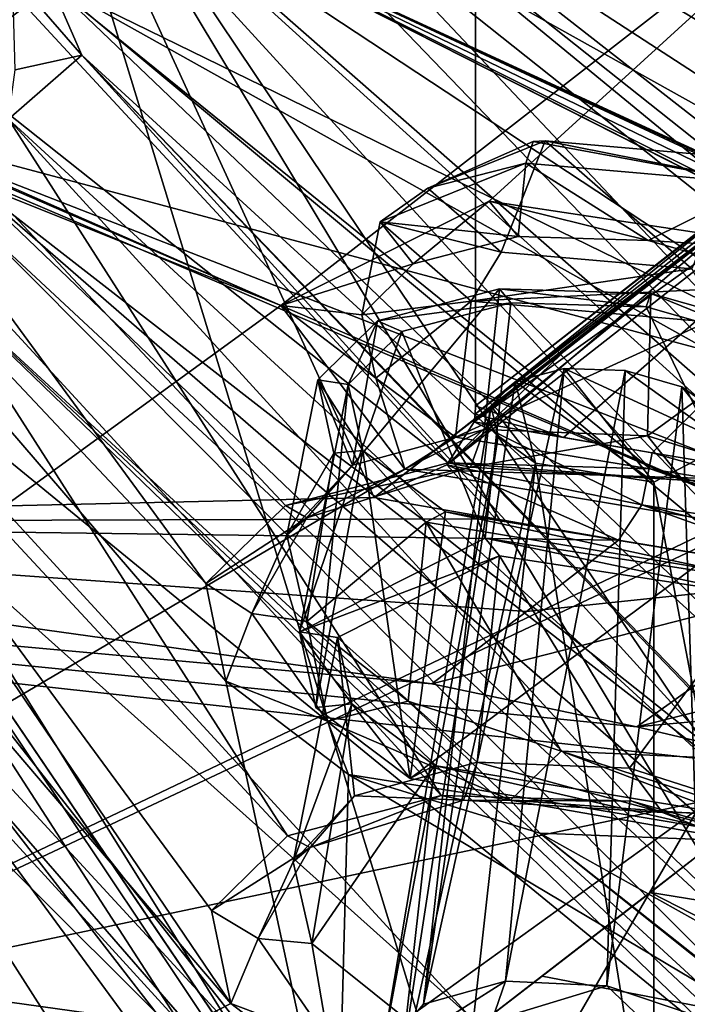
# Model space of a CAD drawing. Header units: metres. Extents: x -204 to 106, y -88 to 116.
# Tile 189 of 256: x -137.4 to -133.1, y -29.51 to -23.17. Entities that reach past the tile are written whole.
import ezdxf

# ---------------------------------------------------------------- set-up
doc = ezdxf.new("R2010")
doc.units = ezdxf.units.M
doc.layers.add('solid_20472013_1', color=7, linetype='CONTINUOUS')

msp = doc.modelspace()

# ---------------------------------------------------------------- linework, layer by layer
at = {"layer": 'solid_20472013_1'}
for points in [[(-133.814102, -17.177147, 255.727448), (-134.464096, -19.293072, 255.094696), (-132.374588, -24.023342, 260.004028)], [(-132.764984, -17.920835, 255.596497), (-133.814102, -17.177147, 255.727448), (-132.374588, -24.023342, 260.004028)], [(-134.464096, -19.293072, 255.094696), (-134.464096, -25.657036, 256.681427), (-132.374588, -24.023342, 260.004028)], [(-134.464096, -19.293072, 255.094696), (-127.535896, -20.260759, 251.213516), (-134.464096, -25.657036, 256.681427)], [(-135.116989, -26.245832, 256.728424), (-142.184998, -26.406263, 257.14267), (-138.012741, -19.932594, 270.754395)], [(-132.524551, -24.219791, 260.848114), (-138.012741, -19.932594, 270.754395), (-126.692017, -20.982759, 266.724792)], [(-132.524551, -24.219791, 260.848114), (-135.116989, -26.245832, 256.728424), (-138.012741, -19.932594, 270.754395)], [(-127.535896, -20.260759, 251.213516), (-133.898911, -25.861128, 256.395996), (-134.464096, -25.657036, 256.681427)], [(-127.535896, -20.260759, 251.213516), (-133.328156, -25.959377, 256.080872), (-133.898911, -25.861128, 256.395996)], [(-127.535896, -20.260759, 251.213516), (-131.833344, -26.20817, 255.253464), (-133.328156, -25.959377, 256.080872)], [(-137.011948, -20.798256, 194.114716), (-125.269821, -30.456732, 177.223038), (-126.961143, -28.77895, 179.43103)], [(-132.545547, -23.471712, 188.488022), (-137.011948, -20.798256, 194.114716), (-126.961143, -28.77895, 179.43103)], [(-137.011948, -20.798256, 194.114716), (-136.787994, -21.301931, 192.851624), (-125.269821, -30.456732, 177.223038)], [(-132.545547, -23.471712, 188.488022), (-132.923004, -22.936512, 189.640717), (-137.011948, -20.798256, 194.114716)], [(-137.367828, -21.307817, 273.471191), (-150, -20.936472, 274.924866), (-142.185516, -28.831953, 257.74762)], [(-141.772629, -21.274929, 192.202347), (-135.440399, -30.614079, 174.327209), (-135.3535, -30.743998, 174.143524)], [(-140.977951, -21.721798, 191.167648), (-141.772629, -21.274929, 192.202347), (-135.3535, -30.743998, 174.143524)], [(-141.772629, -21.274929, 192.202347), (-135.605225, -30.499233, 174.474487), (-135.440399, -30.614079, 174.327209)], [(-141.772629, -21.274929, 192.202347), (-135.85672, -30.417496, 174.555664), (-135.605225, -30.499233, 174.474487)], [(-140.612686, -24.280178, 185.24559), (-135.85672, -30.417496, 174.555664), (-141.772629, -21.274929, 192.202347)], [(-137.367828, -21.307817, 273.471191), (-142.185516, -28.831953, 257.74762), (-134.74472, -29.871868, 254.553421)], [(-137.367828, -21.307817, 273.471191), (-126.544624, -23.283194, 267.561798), (-126.321243, -23.09268, 267.913574)], [(-137.367828, -21.307817, 273.471191), (-129.470871, -25.717505, 262.939392), (-126.544624, -23.283194, 267.561798)], [(-137.367828, -21.307817, 273.471191), (-132.690247, -28.28138, 257.827362), (-129.470871, -25.717505, 262.939392)], [(-137.367828, -21.307817, 273.471191), (-133.016693, -28.536037, 257.307831), (-132.690247, -28.28138, 257.827362)], [(-137.367828, -21.307817, 273.471191), (-134.74472, -29.871868, 254.553421), (-133.016693, -28.536037, 257.307831)], [(-131.349365, -26.954494, 181.504044), (-136.787994, -21.301931, 192.851624), (-137.290146, -21.742926, 191.650848)], [(-131.349365, -26.954494, 181.504044), (-125.269821, -30.456732, 177.223038), (-136.787994, -21.301931, 192.851624)], [(-132.92041, -25.021748, 190.37619), (-137.203568, -22.927685, 194.677658), (-136.38028, -21.353754, 199.119354)], [(-130.679169, -24.262802, 192.763), (-136.38028, -21.353754, 199.119354), (-132.74884, -21.698111, 198.949097)], [(-130.679169, -24.262802, 192.763), (-131.840942, -24.303579, 192.357361), (-136.38028, -21.353754, 199.119354)], [(-132.92041, -25.021748, 190.37619), (-136.38028, -21.353754, 199.119354), (-131.840942, -24.303579, 192.357361)], [(-136.070892, -27.427834, 179.606033), (-140.977951, -21.721798, 191.167648), (-135.3535, -30.743998, 174.143524)], [(-136.198837, -26.798981, 180.764282), (-139.723602, -21.986748, 190.672897), (-140.977951, -21.721798, 191.167648)], [(-136.070892, -27.427834, 179.606033), (-136.198837, -26.798981, 180.764282), (-140.977951, -21.721798, 191.167648)], [(-133.341171, -26.062311, 182.772522), (-137.290146, -21.742926, 191.650848), (-138.369293, -21.994362, 190.851944)], [(-132.161331, -26.394182, 182.387405), (-131.349365, -26.954494, 181.504044), (-137.290146, -21.742926, 191.650848)], [(-133.341171, -26.062311, 182.772522), (-132.161331, -26.394182, 182.387405), (-137.290146, -21.742926, 191.650848)], [(-135.715805, -25.010176, 179.941467), (-140.88739, -22.740473, 183.771057), (-131.603912, -21.809704, 187.50322)], [(-135.715805, -25.010176, 179.941467), (-131.603912, -21.809704, 187.50322), (-134.377533, -24.340683, 181.504974)], [(-132.247253, -24.660852, 181.338837), (-134.377533, -24.340683, 181.504974), (-131.603912, -21.809704, 187.50322)], [(-134.639328, -26.023335, 182.575867), (-138.369293, -21.994362, 190.851944), (-139.723602, -21.986748, 190.672897)], [(-135.68576, -26.297342, 181.830048), (-134.639328, -26.023335, 182.575867), (-139.723602, -21.986748, 190.672897)], [(-136.198837, -26.798981, 180.764282), (-135.68576, -26.297342, 181.830048), (-139.723602, -21.986748, 190.672897)], [(-133.341171, -26.062311, 182.772522), (-138.369293, -21.994362, 190.851944), (-134.639328, -26.023335, 182.575867)], [(-138.376755, -23.858938, 195.412033), (-136.490479, -22.422848, 199.682968), (-142.926025, -23.179455, 196.648376)], [(-142.926025, -22.495949, 196.477966), (-142.926025, -23.179455, 196.648376), (-136.490479, -22.422848, 199.682968)], [(-131.551102, -25.681683, 192.253906), (-136.490479, -22.422848, 199.682968), (-138.376755, -23.858938, 195.412033)], [(-120.799644, -29.699617, 187.232941), (-120.604805, -29.751913, 187.216232), (-136.490479, -22.422848, 199.682968)], [(-131.748062, -23.165171, 198.686844), (-136.490479, -22.422848, 199.682968), (-120.604805, -29.751913, 187.216232)], [(-120.995049, -29.656694, 187.232101), (-120.799644, -29.699617, 187.232941), (-136.490479, -22.422848, 199.682968)], [(-121.668884, -29.581518, 187.092819), (-120.995049, -29.656694, 187.232101), (-136.490479, -22.422848, 199.682968)], [(-122.261581, -29.627167, 186.758713), (-121.668884, -29.581518, 187.092819), (-136.490479, -22.422848, 199.682968)], [(-129.123627, -26.110174, 191.910294), (-122.261581, -29.627167, 186.758713), (-136.490479, -22.422848, 199.682968)], [(-129.815948, -25.806244, 192.429581), (-129.123627, -26.110174, 191.910294), (-136.490479, -22.422848, 199.682968)], [(-131.551102, -25.681683, 192.253906), (-129.815948, -25.806244, 192.429581), (-136.490479, -22.422848, 199.682968)], [(-135.715805, -25.010176, 179.941467), (-140.976624, -22.90609, 183.406296), (-140.88739, -22.740473, 183.771057)], [(-135.715805, -25.010176, 179.941467), (-146.784439, -33.050152, 166.299225), (-140.976624, -22.90609, 183.406296)], [(-137.443771, -22.886618, 194.440765), (-137.203568, -22.927685, 194.677658), (-136.997391, -23.399773, 193.497101)], [(-137.425369, -23.495678, 192.93486), (-137.443771, -22.886618, 194.440765), (-136.997391, -23.399773, 193.497101)], [(-137.203568, -22.927685, 194.677658), (-129.439896, -29.400009, 182.128952), (-130.198013, -29.623306, 181.510773)], [(-136.997391, -23.399773, 193.497101), (-137.203568, -22.927685, 194.677658), (-130.198013, -29.623306, 181.510773)], [(-132.56488, -25.523661, 189.299789), (-129.439896, -29.400009, 182.128952), (-137.203568, -22.927685, 194.677658)], [(-132.92041, -25.021748, 190.37619), (-132.56488, -25.523661, 189.299789), (-137.203568, -22.927685, 194.677658)], [(-141.08197, -24.472618, 193.442947), (-142.926025, -23.179455, 196.648376), (-135.498581, -30.578337, 181.058945)], [(-141.446167, -27.526394, 186.230148), (-135.498581, -30.578337, 181.058945), (-142.926025, -23.179455, 196.648376)], [(-137.468826, -23.811996, 192.377014), (-136.997391, -23.399773, 193.497101), (-132.3367, -28.519745, 183.044174)], [(-137.425369, -23.495678, 192.93486), (-136.997391, -23.399773, 193.497101), (-137.468826, -23.811996, 192.377014)], [(-136.997391, -23.399773, 193.497101), (-130.198013, -29.623306, 181.510773), (-130.608627, -30.034454, 180.660645)], [(-136.997391, -23.399773, 193.497101), (-130.608627, -30.034454, 180.660645), (-131.571045, -29.055254, 182.207993)], [(-136.997391, -23.399773, 193.497101), (-131.571045, -29.055254, 182.207993), (-132.3367, -28.519745, 183.044174)], [(-140.91507, -23.791746, 191.924103), (-136.038193, -29.502413, 180.413498), (-140.459976, -31.764776, 175.849121)], [(-140.91507, -23.791746, 191.924103), (-139.742844, -24.03961, 191.46373), (-136.038193, -29.502413, 180.413498)], [(-137.468826, -23.811996, 192.377014), (-134.684799, -28.163197, 183.222549), (-138.477036, -24.046835, 191.631744)], [(-137.468826, -23.811996, 192.377014), (-133.458313, -28.201038, 183.409119), (-134.684799, -28.163197, 183.222549)], [(-137.468826, -23.811996, 192.377014), (-132.3367, -28.519745, 183.044174), (-133.458313, -28.201038, 183.409119)], [(-132.076126, -26.587559, 189.995819), (-138.376755, -23.858938, 195.412033), (-137.805023, -24.144136, 194.760254)], [(-132.344772, -26.215052, 190.789993), (-131.551102, -25.681683, 192.253906), (-138.376755, -23.858938, 195.412033)], [(-132.076126, -26.587559, 189.995819), (-132.344772, -26.215052, 190.789993), (-138.376755, -23.858938, 195.412033)], [(-134.771622, -24.256622, 179.575073), (-134.093811, -23.955551, 180.703003), (-134.015793, -23.951796, 180.50795)], [(-134.771622, -24.256622, 179.575073), (-134.015793, -23.951796, 180.50795), (-134.300064, -24.668251, 178.50444)], [(-134.771622, -24.256622, 179.575073), (-134.139938, -24.095625, 180.852692), (-134.093811, -23.955551, 180.703003)], [(-134.300064, -24.668251, 178.50444), (-134.015793, -23.951796, 180.50795), (-133.073441, -24.774412, 178.368347)], [(-134.093811, -23.955551, 180.703003), (-134.139938, -24.095625, 180.852692), (-132.618668, -24.227406, 180.683578)], [(-134.015793, -23.951796, 180.50795), (-134.093811, -23.955551, 180.703003), (-132.618668, -24.227406, 180.683578)], [(-132.789154, -24.057957, 180.371857), (-134.015793, -23.951796, 180.50795), (-132.618668, -24.227406, 180.683578)], [(-133.073441, -24.774412, 178.368347), (-134.015793, -23.951796, 180.50795), (-132.789154, -24.057957, 180.371857)], [(-139.742844, -24.03961, 191.46373), (-136.161758, -28.903229, 181.5065), (-136.038193, -29.502413, 180.413498)], [(-139.742844, -24.03961, 191.46373), (-135.673279, -28.422958, 182.518967), (-136.161758, -28.903229, 181.5065)], [(-139.742844, -24.03961, 191.46373), (-138.477036, -24.046835, 191.631744), (-135.673279, -28.422958, 182.518967)], [(-138.477036, -24.046835, 191.631744), (-134.684799, -28.163197, 183.222549), (-135.673279, -28.422958, 182.518967)], [(-132.374588, -24.023342, 260.004028), (-134.464096, -25.657036, 256.681427), (-134.466568, -25.709328, 256.695923)], [(-132.367905, -24.064936, 260.031403), (-132.374588, -24.023342, 260.004028), (-134.466568, -25.709328, 256.695923)], [(-132.367905, -24.064936, 260.031403), (-134.466568, -25.709328, 256.695923), (-132.365524, -24.105515, 260.060852)], [(-134.139938, -24.095625, 180.852692), (-135.077057, -24.473755, 179.695526), (-134.191025, -24.566715, 181.097275)], [(-134.771622, -24.256622, 179.575073), (-135.077057, -24.473755, 179.695526), (-134.139938, -24.095625, 180.852692)], [(-134.473969, -25.760307, 256.713043), (-132.400162, -24.276524, 260.346954), (-132.365524, -24.105515, 260.060852)], [(-134.466568, -25.709328, 256.695923), (-134.473969, -25.760307, 256.713043), (-132.365524, -24.105515, 260.060852)], [(-133.354538, -24.592518, 181.223434), (-134.139938, -24.095625, 180.852692), (-134.191025, -24.566715, 181.097275)], [(-132.618668, -24.227406, 180.683578), (-134.139938, -24.095625, 180.852692), (-133.354538, -24.592518, 181.223434)], [(-137.805023, -24.144136, 194.760254), (-129.957077, -30.960001, 181.659836), (-129.298111, -30.764601, 182.196716)], [(-132.076126, -26.587559, 189.995819), (-137.805023, -24.144136, 194.760254), (-129.298111, -30.764601, 182.196716)], [(-137.805023, -24.144136, 194.760254), (-130.314392, -31.321449, 180.921219), (-129.957077, -30.960001, 181.659836)], [(-137.805023, -24.144136, 194.760254), (-137.662247, -24.489132, 193.897156), (-130.314392, -31.321449, 180.921219)], [(-132.524551, -24.219791, 260.848114), (-133.84671, -25.260151, 258.748779), (-135.116989, -26.245832, 256.728424)], [(-134.771622, -24.256622, 179.575073), (-134.300064, -24.668251, 178.50444), (-135.077057, -24.473755, 179.695526)], [(-134.649963, -26.03606, 256.777802), (-133.84671, -25.260151, 258.748779), (-132.524551, -24.219791, 260.848114)], [(-134.649963, -26.03606, 256.777802), (-132.524551, -24.219791, 260.848114), (-132.400162, -24.276524, 260.346954)], [(-132.618668, -24.227406, 180.683578), (-133.354538, -24.592518, 181.223434), (-132.587112, -24.810825, 180.968796)], [(-140.612686, -24.280178, 185.24559), (-136.117737, -30.402384, 174.53215), (-135.85672, -30.417496, 174.555664)], [(-140.612686, -24.280178, 185.24559), (-136.674377, -30.442183, 174.372528), (-136.117737, -30.402384, 174.53215)], [(-140.612686, -24.280178, 185.24559), (-137.232971, -30.48035, 174.219452), (-136.674377, -30.442183, 174.372528)], [(-140.612686, -24.280178, 185.24559), (-137.79303, -30.398491, 174.257568), (-137.232971, -30.48035, 174.219452)], [(-134.473969, -25.760307, 256.713043), (-134.649963, -26.03606, 256.777802), (-132.400162, -24.276524, 260.346954)], [(-135.715805, -25.010176, 179.941467), (-134.377533, -24.340683, 181.504974), (-134.864655, -24.743841, 180.616516)], [(-134.377533, -24.340683, 181.504974), (-134.191025, -24.566715, 181.097275), (-134.864655, -24.743841, 180.616516)], [(-134.377533, -24.340683, 181.504974), (-133.354538, -24.592518, 181.223434), (-134.191025, -24.566715, 181.097275)], [(-132.247253, -24.660852, 181.338837), (-133.354538, -24.592518, 181.223434), (-134.377533, -24.340683, 181.504974)], [(-140.531708, -24.776724, 192.743759), (-141.08197, -24.472618, 193.442947), (-135.498581, -30.578337, 181.058945)], [(-137.662247, -24.489132, 193.897156), (-138.010559, -24.789555, 193.079773), (-130.475418, -31.719984, 180.186218)], [(-137.662247, -24.489132, 193.897156), (-130.475418, -31.719984, 180.186218), (-130.314392, -31.321449, 180.921219)], [(-135.077057, -24.473755, 179.695526), (-135.195251, -25.072176, 179.920563), (-134.864655, -24.743841, 180.616516)], [(-135.077057, -24.473755, 179.695526), (-134.49292, -24.983667, 178.369263), (-135.195251, -25.072176, 179.920563)], [(-135.077057, -24.473755, 179.695526), (-134.864655, -24.743841, 180.616516), (-134.191025, -24.566715, 181.097275)], [(-134.300064, -24.668251, 178.50444), (-134.49292, -24.983667, 178.369263), (-135.077057, -24.473755, 179.695526)], [(-132.247253, -24.660852, 181.338837), (-132.587112, -24.810825, 180.968796), (-133.354538, -24.592518, 181.223434)], [(-134.300064, -24.668251, 178.50444), (-133.073441, -24.774412, 178.368347), (-134.49292, -24.983667, 178.369263)], [(-135.715805, -25.010176, 179.941467), (-134.864655, -24.743841, 180.616516), (-135.195251, -25.072176, 179.920563)], [(-140.531708, -24.776724, 192.743759), (-135.498581, -30.578337, 181.058945), (-135.593903, -30.13339, 181.864563)], [(-139.673126, -24.95619, 192.411484), (-140.531708, -24.776724, 192.743759), (-135.593903, -30.13339, 181.864563)], [(-138.010559, -24.789555, 193.079773), (-138.748749, -24.960747, 192.53566), (-132.77301, -29.850845, 182.998062)], [(-138.010559, -24.789555, 193.079773), (-132.211761, -30.248989, 182.379913), (-130.475418, -31.719984, 180.186218)], [(-138.010559, -24.789555, 193.079773), (-132.77301, -29.850845, 182.998062), (-132.211761, -30.248989, 182.379913)], [(-133.001785, -24.908819, 178.223587), (-134.49292, -24.983667, 178.369263), (-133.073441, -24.774412, 178.368347)], [(-139.673126, -24.95619, 192.411484), (-135.593903, -30.13339, 181.864563), (-134.506226, -29.582233, 183.132019)], [(-139.673126, -24.95619, 192.411484), (-134.506226, -29.582233, 183.132019), (-138.748749, -24.960747, 192.53566)], [(-135.256012, -26.038998, 181.348221), (-134.310867, -24.90346, 181.479385), (-134.408951, -25.80789, 181.948959)], [(-135.094727, -25.10948, 180.919876), (-134.310867, -24.90346, 181.479385), (-135.256012, -26.038998, 181.348221)], [(-134.237259, -24.992952, 181.318573), (-134.310867, -24.90346, 181.479385), (-135.094727, -25.10948, 180.919876)], [(-133.001785, -24.908819, 178.223587), (-132.971664, -25.11545, 178.200165), (-134.49292, -24.983667, 178.369263)], [(-134.408951, -25.80789, 181.948959), (-134.310867, -24.90346, 181.479385), (-133.337448, -24.933388, 181.626144)], [(-133.3582, -25.848846, 182.110916), (-134.408951, -25.80789, 181.948959), (-133.337448, -24.933388, 181.626144)], [(-133.365723, -25.019939, 181.450027), (-133.337448, -24.933388, 181.626144), (-134.310867, -24.90346, 181.479385)], [(-133.365723, -25.019939, 181.450027), (-134.310867, -24.90346, 181.479385), (-134.237259, -24.992952, 181.318573)], [(-132.566986, -25.247358, 181.185242), (-133.337448, -24.933388, 181.626144), (-133.365723, -25.019939, 181.450027)], [(-133.3582, -25.848846, 182.110916), (-133.337448, -24.933388, 181.626144), (-132.447357, -25.186054, 181.331665)], [(-132.566986, -25.247358, 181.185242), (-132.447357, -25.186054, 181.331665), (-133.337448, -24.933388, 181.626144)], [(-135.715805, -25.010176, 179.941467), (-134.918808, -26.063833, 178.130508), (-146.784439, -33.050152, 166.299225)], [(-138.748749, -24.960747, 192.53566), (-134.506226, -29.582233, 183.132019), (-132.77301, -29.850845, 182.998062)], [(-135.715805, -25.010176, 179.941467), (-135.195251, -25.072176, 179.920563), (-135.104797, -25.478338, 179.171188)], [(-135.715805, -25.010176, 179.941467), (-135.104797, -25.478338, 179.171188), (-134.918808, -26.063833, 178.130508)], [(-134.49292, -24.983667, 178.369263), (-135.104797, -25.478338, 179.171188), (-135.195251, -25.072176, 179.920563)], [(-134.49292, -24.983667, 178.369263), (-134.593826, -25.85745, 178.569977), (-135.104797, -25.478338, 179.171188)], [(-134.237259, -24.992952, 181.318573), (-135.094727, -25.10948, 180.919876), (-134.939102, -25.177607, 180.817657)], [(-134.237259, -24.992952, 181.318573), (-134.939102, -25.177607, 180.817657), (-134.401703, -26.509104, 182.105743)], [(-134.49292, -24.983667, 178.369263), (-132.971664, -25.11545, 178.200165), (-134.593826, -25.85745, 178.569977)], [(-134.237259, -24.992952, 181.318573), (-134.401703, -26.509104, 182.105743), (-132.49852, -26.799374, 181.957535)], [(-133.365723, -25.019939, 181.450027), (-134.237259, -24.992952, 181.318573), (-132.49852, -26.799374, 181.957535)], [(-132.566986, -25.247358, 181.185242), (-133.365723, -25.019939, 181.450027), (-132.49852, -26.799374, 181.957535)], [(-135.478851, -25.489824, 180.113281), (-135.094727, -25.10948, 180.919876), (-135.256012, -26.038998, 181.348221)], [(-135.283325, -25.519562, 180.093521), (-135.094727, -25.10948, 180.919876), (-135.478851, -25.489824, 180.113281)], [(-134.939102, -25.177607, 180.817657), (-135.094727, -25.10948, 180.919876), (-135.283325, -25.519562, 180.093521)], [(-132.971664, -25.11545, 178.200165), (-132.961304, -26.124874, 178.426056), (-134.593826, -25.85745, 178.569977)], [(-134.939102, -25.177607, 180.817657), (-135.5961, -27.109776, 180.712585), (-134.401703, -26.509104, 182.105743)], [(-134.939102, -25.177607, 180.817657), (-135.283325, -25.519562, 180.093521), (-135.5961, -27.109776, 180.712585)], [(-132.374771, -26.156801, 181.788208), (-133.3582, -25.848846, 182.110916), (-132.447357, -25.186054, 181.331665)], [(-134.649963, -26.03606, 256.777802), (-135.116989, -26.245832, 256.728424), (-133.84671, -25.260151, 258.748779)], [(-133.893219, -25.416695, 180.568207), (-134.272263, -29.358072, 182.494003), (-134.798599, -29.506639, 182.123489)], [(-133.893219, -25.416695, 180.568207), (-134.798599, -29.506639, 182.123489), (-134.209778, -25.500437, 180.342316)], [(-133.50087, -25.429193, 180.627609), (-134.272263, -29.358072, 182.494003), (-133.893219, -25.416695, 180.568207)], [(-133.50087, -25.429193, 180.627609), (-133.620392, -29.38859, 182.597), (-134.272263, -29.358072, 182.494003)], [(-133.893219, -25.416695, 180.568207), (-134.209778, -25.500437, 180.342316), (-133.316483, -26.147976, 179.315536)], [(-132.843185, -25.901506, 179.877701), (-133.50087, -25.429193, 180.627609), (-133.893219, -25.416695, 180.568207)], [(-132.843185, -25.901506, 179.877701), (-133.893219, -25.416695, 180.568207), (-133.316483, -26.147976, 179.315536)], [(-133.137131, -25.534115, 180.50621), (-133.620392, -29.38859, 182.597), (-133.50087, -25.429193, 180.627609)], [(-132.843185, -25.901506, 179.877701), (-133.137131, -25.534115, 180.50621), (-133.50087, -25.429193, 180.627609)], [(-135.478851, -25.489824, 180.113281), (-135.256012, -26.038998, 181.348221), (-135.677353, -26.487734, 180.460892)], [(-135.376022, -25.962177, 179.242218), (-135.478851, -25.489824, 180.113281), (-135.677353, -26.487734, 180.460892)], [(-135.283325, -25.519562, 180.093521), (-135.49231, -27.597145, 179.820404), (-135.5961, -27.109776, 180.712585)], [(-135.283325, -25.519562, 180.093521), (-135.189651, -25.943035, 179.313278), (-135.49231, -27.597145, 179.820404)], [(-135.189651, -25.943035, 179.313278), (-135.478851, -25.489824, 180.113281), (-135.376022, -25.962177, 179.242218)], [(-135.283325, -25.519562, 180.093521), (-135.478851, -25.489824, 180.113281), (-135.189651, -25.943035, 179.313278)], [(-134.918808, -26.063833, 178.130508), (-135.104797, -25.478338, 179.171188), (-134.593826, -25.85745, 178.569977)], [(-134.209778, -25.500437, 180.342316), (-134.798599, -29.506639, 182.123489), (-134.365341, -25.657516, 180.011963)], [(-134.209778, -25.500437, 180.342316), (-134.365341, -25.657516, 180.011963), (-134.079132, -26.025288, 179.381104)], [(-134.209778, -25.500437, 180.342316), (-134.079132, -26.025288, 179.381104), (-133.316483, -26.147976, 179.315536)], [(-133.137131, -25.534115, 180.50621), (-133.00856, -29.59436, 182.402466), (-133.620392, -29.38859, 182.597)], [(-132.843185, -25.901506, 179.877701), (-132.894318, -25.706636, 180.232605), (-133.137131, -25.534115, 180.50621)], [(-132.894318, -25.706636, 180.232605), (-133.00856, -29.59436, 182.402466), (-133.137131, -25.534115, 180.50621)], [(-131.385132, -25.711058, 179.548264), (-123.825394, -31.458727, 172.682083), (-146.784439, -33.050152, 166.299225)], [(-132.733261, -26.427753, 177.934189), (-131.385132, -25.711058, 179.548264), (-146.784439, -33.050152, 166.299225)], [(-134.365341, -25.657516, 180.011963), (-134.798599, -29.506639, 182.123489), (-135.062607, -29.800171, 181.57695)], [(-134.365341, -25.657516, 180.011963), (-135.062607, -29.800171, 181.57695), (-134.319733, -25.849398, 179.659851)], [(-133.898911, -25.861128, 256.395996), (-134.473969, -25.760307, 256.713043), (-134.466568, -25.709328, 256.695923)], [(-133.898911, -25.861128, 256.395996), (-134.466568, -25.709328, 256.695923), (-134.464096, -25.657036, 256.681427)], [(-134.365341, -25.657516, 180.011963), (-134.319733, -25.849398, 179.659851), (-134.079132, -26.025288, 179.381104)], [(-133.393814, -26.293291, 256.065094), (-134.649963, -26.03606, 256.777802), (-134.473969, -25.760307, 256.713043)], [(-133.328156, -25.959377, 256.080872), (-133.393814, -26.293291, 256.065094), (-134.473969, -25.760307, 256.713043)], [(-133.898911, -25.861128, 256.395996), (-133.328156, -25.959377, 256.080872), (-134.473969, -25.760307, 256.713043)], [(-135.549515, -26.376516, 181.403076), (-134.408951, -25.80789, 181.948959), (-134.49588, -26.051857, 182.226074)], [(-135.256012, -26.038998, 181.348221), (-134.408951, -25.80789, 181.948959), (-135.549515, -26.376516, 181.403076)], [(-134.49588, -26.051857, 182.226074), (-134.408951, -25.80789, 181.948959), (-133.3582, -25.848846, 182.110916)], [(-134.319733, -25.849398, 179.659851), (-135.062607, -29.800171, 181.57695), (-134.983948, -30.166805, 180.997238)], [(-134.319733, -25.849398, 179.659851), (-134.983948, -30.166805, 180.997238), (-134.079132, -26.025288, 179.381104)], [(-134.918808, -26.063833, 178.130508), (-134.593826, -25.85745, 178.569977), (-132.961304, -26.124874, 178.426056)], [(-134.49588, -26.051857, 182.226074), (-133.3582, -25.848846, 182.110916), (-133.130661, -26.134129, 182.375229)], [(-133.130661, -26.134129, 182.375229), (-133.3582, -25.848846, 182.110916), (-132.374771, -26.156801, 181.788208)], [(-132.843185, -25.901506, 179.877701), (-133.316483, -26.147976, 179.315536), (-132.525909, -30.298843, 181.374878)], [(-135.376022, -25.962177, 179.242218), (-135.677353, -26.487734, 180.460892), (-135.548904, -27.044149, 179.520874)], [(-134.782059, -26.405834, 178.540314), (-135.376022, -25.962177, 179.242218), (-135.548904, -27.044149, 179.520874)], [(-135.189651, -25.943035, 179.313278), (-134.884857, -28.054895, 179.102493), (-135.49231, -27.597145, 179.820404)], [(-135.189651, -25.943035, 179.313278), (-135.376022, -25.962177, 179.242218), (-134.782059, -26.405834, 178.540314)], [(-135.189651, -25.943035, 179.313278), (-134.657471, -26.339046, 178.686584), (-134.884857, -28.054895, 179.102493)], [(-135.189651, -25.943035, 179.313278), (-134.782059, -26.405834, 178.540314), (-134.657471, -26.339046, 178.686584)], [(-130.422623, -26.774981, 254.417725), (-133.393814, -26.293291, 256.065094), (-133.328156, -25.959377, 256.080872)], [(-131.833344, -26.20817, 255.253464), (-130.422623, -26.774981, 254.417725), (-133.328156, -25.959377, 256.080872)], [(-134.49588, -26.051857, 182.226074), (-134.639328, -26.023335, 182.575867), (-135.68576, -26.297342, 181.830048)], [(-134.079132, -26.025288, 179.381104), (-134.983948, -30.166805, 180.997238), (-134.578461, -30.504452, 180.550049)], [(-133.130661, -26.134129, 182.375229), (-133.341171, -26.062311, 182.772522), (-134.639328, -26.023335, 182.575867)], [(-134.49588, -26.051857, 182.226074), (-133.130661, -26.134129, 182.375229), (-134.639328, -26.023335, 182.575867)], [(-134.079132, -26.025288, 179.381104), (-134.578461, -30.504452, 180.550049), (-133.316483, -30.750719, 180.463135)], [(-134.079132, -26.025288, 179.381104), (-133.316483, -30.750719, 180.463135), (-133.316483, -26.147976, 179.315536)], [(-132.155014, -28.022835, 252.17247), (-150, -31.781961, 245.282974), (-150, -26.060255, 258.186859)], [(-134.744781, -27.446182, 253.948502), (-150, -26.060255, 258.186859), (-142.184998, -26.406263, 257.14267)], [(-133.425888, -27.722633, 253.096695), (-150, -26.060255, 258.186859), (-134.744781, -27.446182, 253.948502)], [(-133.425888, -27.722633, 253.096695), (-132.155014, -28.022835, 252.17247), (-150, -26.060255, 258.186859)], [(-134.918808, -26.063833, 178.130508), (-132.733261, -26.427753, 177.934189), (-146.784439, -33.050152, 166.299225)], [(-135.549515, -26.376516, 181.403076), (-134.49588, -26.051857, 182.226074), (-135.68576, -26.297342, 181.830048)], [(-135.677353, -26.487734, 180.460892), (-135.256012, -26.038998, 181.348221), (-135.549515, -26.376516, 181.403076)], [(-134.649963, -26.03606, 256.777802), (-134.33522, -26.384293, 256.297791), (-135.116989, -26.245832, 256.728424)], [(-134.918808, -26.063833, 178.130508), (-132.961304, -26.124874, 178.426056), (-132.733261, -26.427753, 177.934189)], [(-134.649963, -26.03606, 256.777802), (-133.545044, -26.520798, 255.861649), (-134.33522, -26.384293, 256.297791)], [(-133.393814, -26.293291, 256.065094), (-133.545044, -26.520798, 255.861649), (-134.649963, -26.03606, 256.777802)], [(-133.130661, -26.134129, 182.375229), (-132.161331, -26.394182, 182.387405), (-133.341171, -26.062311, 182.772522)], [(-133.316483, -26.147976, 179.315536), (-133.316483, -30.750719, 180.463135), (-132.525909, -30.298843, 181.374878)], [(-133.130661, -26.134129, 182.375229), (-131.956467, -26.597504, 181.795563), (-132.161331, -26.394182, 182.387405)], [(-133.130661, -26.134129, 182.375229), (-132.374771, -26.156801, 181.788208), (-131.956467, -26.597504, 181.795563)], [(-135.116989, -26.245832, 256.728424), (-134.33522, -26.384293, 256.297791), (-142.184998, -26.406263, 257.14267)], [(-135.549515, -26.376516, 181.403076), (-135.68576, -26.297342, 181.830048), (-136.198837, -26.798981, 180.764282)], [(-134.657471, -26.339046, 178.686584), (-132.956238, -26.618847, 178.536606), (-134.884857, -28.054895, 179.102493)], [(-134.657471, -26.339046, 178.686584), (-134.782059, -26.405834, 178.540314), (-132.879822, -26.720181, 178.37175)], [(-134.657471, -26.339046, 178.686584), (-132.879822, -26.720181, 178.37175), (-132.956238, -26.618847, 178.536606)], [(-132.080139, -26.764231, 255.051987), (-133.545044, -26.520798, 255.861649), (-133.393814, -26.293291, 256.065094)], [(-130.422623, -26.774981, 254.417725), (-130.571304, -27.002964, 254.213699), (-133.393814, -26.293291, 256.065094)], [(-132.080139, -26.764231, 255.051987), (-133.393814, -26.293291, 256.065094), (-130.571304, -27.002964, 254.213699)], [(-134.33522, -26.384293, 256.297791), (-133.545044, -26.520798, 255.861649), (-142.184998, -26.406263, 257.14267)], [(-134.137146, -26.978951, 254.917114), (-134.744781, -27.446182, 253.948502), (-142.184998, -26.406263, 257.14267)], [(-133.545044, -26.520798, 255.861649), (-134.137146, -26.978951, 254.917114), (-142.184998, -26.406263, 257.14267)], [(-135.902802, -26.992956, 180.209488), (-135.549515, -26.376516, 181.403076), (-136.198837, -26.798981, 180.764282)], [(-135.677353, -26.487734, 180.460892), (-135.549515, -26.376516, 181.403076), (-135.902802, -26.992956, 180.209488)], [(-134.782059, -26.405834, 178.540314), (-135.548904, -27.044149, 179.520874), (-134.898605, -27.556116, 178.793106)], [(-134.782059, -26.405834, 178.540314), (-134.898605, -27.556116, 178.793106), (-133.914154, -27.878794, 178.476807)], [(-134.782059, -26.405834, 178.540314), (-132.867432, -27.926516, 178.641708), (-132.879822, -26.720181, 178.37175)], [(-134.782059, -26.405834, 178.540314), (-133.914154, -27.878794, 178.476807), (-132.867432, -27.926516, 178.641708)], [(-135.548904, -27.044149, 179.520874), (-135.677353, -26.487734, 180.460892), (-135.902802, -26.992956, 180.209488)], [(-134.401703, -26.509104, 182.105743), (-135.5961, -27.109776, 180.712585), (-134.309677, -26.621563, 181.904816)], [(-134.401703, -26.509104, 182.105743), (-134.309677, -26.621563, 181.904816), (-132.647461, -26.876665, 181.774124)], [(-132.49852, -26.799374, 181.957535), (-134.401703, -26.509104, 182.105743), (-132.647461, -26.876665, 181.774124)], [(-132.080139, -26.764231, 255.051987), (-134.137146, -26.978951, 254.917114), (-133.545044, -26.520798, 255.861649)], [(-135.5961, -27.109776, 180.712585), (-135.35173, -27.147648, 180.687256), (-134.309677, -26.621563, 181.904816)], [(-135.35173, -27.147648, 180.687256), (-134.453613, -27.948734, 182.593857), (-134.309677, -26.621563, 181.904816)], [(-132.956238, -26.618847, 178.536606), (-132.938156, -28.379763, 178.930664), (-134.884857, -28.054895, 179.102493)], [(-134.309677, -26.621563, 181.904816), (-134.453613, -27.948734, 182.593857), (-133.47403, -27.988626, 182.745758)], [(-132.647461, -26.876665, 181.774124), (-134.309677, -26.621563, 181.904816), (-133.47403, -27.988626, 182.745758)], [(-132.080139, -26.764231, 255.051987), (-134.744781, -27.446182, 253.948502), (-134.137146, -26.978951, 254.917114)], [(-132.080139, -26.764231, 255.051987), (-133.425888, -27.722633, 253.096695), (-134.744781, -27.446182, 253.948502)], [(-132.080139, -26.764231, 255.051987), (-130.571304, -27.002964, 254.213699), (-133.425888, -27.722633, 253.096695)], [(-135.902802, -26.992956, 180.209488), (-136.198837, -26.798981, 180.764282), (-136.070892, -27.427834, 179.606033)], [(-132.647461, -26.876665, 181.774124), (-133.47403, -27.988626, 182.745758), (-132.556046, -28.281015, 182.446701)], [(-135.41597, -27.684404, 179.081772), (-135.902802, -26.992956, 180.209488), (-136.070892, -27.427834, 179.606033)], [(-135.548904, -27.044149, 179.520874), (-135.902802, -26.992956, 180.209488), (-135.41597, -27.684404, 179.081772)], [(-134.898605, -27.556116, 178.793106), (-135.548904, -27.044149, 179.520874), (-135.41597, -27.684404, 179.081772)], [(-133.425888, -27.722633, 253.096695), (-130.571304, -27.002964, 254.213699), (-131.394928, -27.535009, 253.152725)], [(-135.5961, -27.109776, 180.712585), (-135.259125, -27.57328, 179.909012), (-135.35173, -27.147648, 180.687256)], [(-135.5961, -27.109776, 180.712585), (-135.49231, -27.597145, 179.820404), (-135.259125, -27.57328, 179.909012)], [(-135.35173, -27.147648, 180.687256), (-135.637619, -28.589891, 181.208054), (-135.243744, -28.165995, 182.034439)], [(-135.35173, -27.147648, 180.687256), (-135.259125, -27.57328, 179.909012), (-135.637619, -28.589891, 181.208054)], [(-135.35173, -27.147648, 180.687256), (-135.243744, -28.165995, 182.034439), (-134.453613, -27.948734, 182.593857)], [(-135.28067, -28.02767, 178.663162), (-136.070892, -27.427834, 179.606033), (-135.3535, -30.743998, 174.143524)], [(-135.41597, -27.684404, 179.081772), (-136.070892, -27.427834, 179.606033), (-135.28067, -28.02767, 178.663162)], [(-141.446167, -27.526394, 186.230148), (-141.492722, -27.922659, 185.377579), (-134.947159, -30.996441, 180.411835)], [(-141.446167, -27.526394, 186.230148), (-134.947159, -30.996441, 180.411835), (-135.498581, -30.578337, 181.058945)], [(-134.898605, -27.556116, 178.793106), (-135.41597, -27.684404, 179.081772), (-134.239716, -28.192684, 178.448563)], [(-133.914154, -27.878794, 178.476807), (-134.898605, -27.556116, 178.793106), (-134.239716, -28.192684, 178.448563)], [(-133.425888, -27.722633, 253.096695), (-131.394928, -27.535009, 253.152725), (-132.155014, -28.022835, 252.17247)], [(-135.259125, -27.57328, 179.909012), (-135.518112, -29.116577, 180.332809), (-135.637619, -28.589891, 181.208054)], [(-135.259125, -27.57328, 179.909012), (-134.728882, -27.970945, 179.285172), (-135.518112, -29.116577, 180.332809)], [(-135.49231, -27.597145, 179.820404), (-134.884857, -28.054895, 179.102493), (-135.259125, -27.57328, 179.909012)], [(-134.884857, -28.054895, 179.102493), (-134.728882, -27.970945, 179.285172), (-135.259125, -27.57328, 179.909012)], [(-134.239716, -28.192684, 178.448563), (-135.41597, -27.684404, 179.081772), (-135.28067, -28.02767, 178.663162)], [(-141.492722, -27.922659, 185.377579), (-142.005951, -28.237946, 184.660645), (-134.947159, -30.996441, 180.411835)], [(-133.914154, -27.878794, 178.476807), (-134.239716, -28.192684, 178.448563), (-132.809143, -28.296677, 178.588974)], [(-133.914154, -27.878794, 178.476807), (-132.828476, -28.23023, 178.620483), (-132.867432, -27.926516, 178.641708)], [(-133.914154, -27.878794, 178.476807), (-132.809143, -28.296677, 178.588974), (-132.828476, -28.23023, 178.620483)], [(-134.728882, -27.970945, 179.285172), (-134.910278, -29.602158, 179.655411), (-135.518112, -29.116577, 180.332809)], [(-134.453613, -27.948734, 182.593857), (-135.243744, -28.165995, 182.034439), (-134.540909, -28.193035, 182.871964)], [(-134.728882, -27.970945, 179.285172), (-133.033691, -28.251989, 179.136505), (-134.910278, -29.602158, 179.655411)], [(-134.884857, -28.054895, 179.102493), (-132.938156, -28.379763, 178.930664), (-134.728882, -27.970945, 179.285172)], [(-132.938156, -28.379763, 178.930664), (-133.033691, -28.251989, 179.136505), (-134.728882, -27.970945, 179.285172)], [(-133.261627, -28.271994, 183.013474), (-134.453613, -27.948734, 182.593857), (-134.540909, -28.193035, 182.871964)], [(-133.47403, -27.988626, 182.745758), (-134.453613, -27.948734, 182.593857), (-133.261627, -28.271994, 183.013474)], [(-132.556046, -28.281015, 182.446701), (-133.47403, -27.988626, 182.745758), (-133.261627, -28.271994, 183.013474)], [(-132.155014, -28.022835, 252.17247), (-125.439682, -32.906258, 238.705124), (-150, -31.781961, 245.282974)], [(-135.28067, -28.02767, 178.663162), (-135.3535, -30.743998, 174.143524), (-132.301147, -29.801823, 176.271423)], [(-134.050705, -28.406069, 178.239243), (-135.28067, -28.02767, 178.663162), (-132.301147, -29.801823, 176.271423)], [(-134.239716, -28.192684, 178.448563), (-135.28067, -28.02767, 178.663162), (-134.050705, -28.406069, 178.239243)], [(-135.529114, -28.499233, 182.102112), (-135.673279, -28.422958, 182.518967), (-134.684799, -28.163197, 183.222549)], [(-135.243744, -28.165995, 182.034439), (-135.637619, -28.589891, 181.208054), (-135.529114, -28.499233, 182.102112)], [(-134.540909, -28.193035, 182.871964), (-135.529114, -28.499233, 182.102112), (-134.684799, -28.163197, 183.222549)], [(-135.243744, -28.165995, 182.034439), (-135.529114, -28.499233, 182.102112), (-134.540909, -28.193035, 182.871964)], [(-134.540909, -28.193035, 182.871964), (-134.684799, -28.163197, 183.222549), (-133.458313, -28.201038, 183.409119)], [(-142.005951, -28.237946, 184.660645), (-140.397751, -33.161346, 175.894867), (-131.213043, -32.441341, 178.782654)], [(-142.005951, -28.237946, 184.660645), (-131.213043, -32.441341, 178.782654), (-134.947159, -30.996441, 180.411835)], [(-133.033691, -28.251989, 179.136505), (-133.991486, -29.908102, 179.362778), (-134.910278, -29.602158, 179.655411)], [(-133.261627, -28.271994, 183.013474), (-134.540909, -28.193035, 182.871964), (-133.458313, -28.201038, 183.409119)], [(-134.239716, -28.192684, 178.448563), (-134.050705, -28.406069, 178.239243), (-132.732117, -28.456791, 178.437225)], [(-134.239716, -28.192684, 178.448563), (-132.732117, -28.456791, 178.437225), (-132.809143, -28.296677, 178.588974)], [(-133.033691, -28.251989, 179.136505), (-133.016205, -29.954224, 179.517441), (-133.991486, -29.908102, 179.362778)], [(-133.261627, -28.271994, 183.013474), (-133.458313, -28.201038, 183.409119), (-132.3367, -28.519745, 183.044174)], [(-132.159424, -28.711575, 182.474167), (-133.261627, -28.271994, 183.013474), (-132.3367, -28.519745, 183.044174)], [(-132.556046, -28.281015, 182.446701), (-133.261627, -28.271994, 183.013474), (-132.159424, -28.711575, 182.474167)], [(-135.529114, -28.499233, 182.102112), (-136.161758, -28.903229, 181.5065), (-135.673279, -28.422958, 182.518967)], [(-134.050705, -28.406069, 178.239243), (-132.472534, -29.653187, 176.473785), (-132.388672, -29.336565, 177.015259)], [(-132.732117, -28.456791, 178.437225), (-134.050705, -28.406069, 178.239243), (-132.388672, -29.336565, 177.015259)], [(-134.050705, -28.406069, 178.239243), (-132.301147, -29.801823, 176.271423), (-132.472534, -29.653187, 176.473785)], [(-135.529114, -28.499233, 182.102112), (-135.863251, -29.08279, 180.985458), (-136.161758, -28.903229, 181.5065)], [(-135.637619, -28.589891, 181.208054), (-135.863251, -29.08279, 180.985458), (-135.529114, -28.499233, 182.102112)], [(-134.74472, -29.871868, 254.553421), (-133.339676, -28.787485, 256.792938), (-133.016693, -28.536037, 257.307831)], [(-130.321503, -29.275831, 255.118683), (-133.016693, -28.536037, 257.307831), (-133.339676, -28.787485, 256.792938)], [(-135.637619, -28.589891, 181.208054), (-135.518112, -29.116577, 180.332809), (-135.863251, -29.08279, 180.985458)], [(-134.74472, -29.871868, 254.553421), (-134.035889, -29.326611, 255.683243), (-133.339676, -28.787485, 256.792938)], [(-131.236923, -29.863667, 253.950287), (-133.339676, -28.787485, 256.792938), (-134.035889, -29.326611, 255.683243)], [(-131.236923, -29.863667, 253.950287), (-130.321503, -29.275831, 255.118683), (-133.339676, -28.787485, 256.792938)], [(-150, -33.474915, 247.581696), (-134.74472, -29.871868, 254.553421), (-142.185516, -28.831953, 257.74762)], [(-135.863251, -29.08279, 180.985458), (-136.038193, -29.502413, 180.413498), (-136.161758, -28.903229, 181.5065)], [(-135.863251, -29.08279, 180.985458), (-135.409485, -29.739723, 179.92778), (-136.038193, -29.502413, 180.413498)], [(-135.518112, -29.116577, 180.332809), (-135.409485, -29.739723, 179.92778), (-135.863251, -29.08279, 180.985458)], [(-135.518112, -29.116577, 180.332809), (-134.910278, -29.602158, 179.655411), (-135.409485, -29.739723, 179.92778)], [(-131.236923, -29.863667, 253.950287), (-134.035889, -29.326611, 255.683243), (-134.74472, -29.871868, 254.553421)], [(-135.150436, -29.915585, 182.069458), (-134.272263, -29.358072, 182.494003), (-134.359283, -29.612638, 182.773987)], [(-135.150436, -29.915585, 182.069458), (-134.798599, -29.506639, 182.123489), (-134.272263, -29.358072, 182.494003)], [(-134.359283, -29.612638, 182.773987), (-134.272263, -29.358072, 182.494003), (-133.620392, -29.38859, 182.597)], [(-133.264648, -29.726614, 182.827377), (-134.359283, -29.612638, 182.773987), (-133.620392, -29.38859, 182.597)], [(-133.264648, -29.726614, 182.827377), (-133.620392, -29.38859, 182.597), (-133.00856, -29.59436, 182.402466)], [(-136.038193, -29.502413, 180.413498), (-135.289108, -30.074553, 179.523926), (-140.459976, -31.764776, 175.849121)], [(-135.409485, -29.739723, 179.92778), (-135.289108, -30.074553, 179.523926), (-136.038193, -29.502413, 180.413498)], [(-135.150436, -29.915585, 182.069458), (-135.062607, -29.800171, 181.57695), (-134.798599, -29.506639, 182.123489)]]:
    msp.add_3dface(points, dxfattribs=at)

doc.saveas('drawing.dxf')
